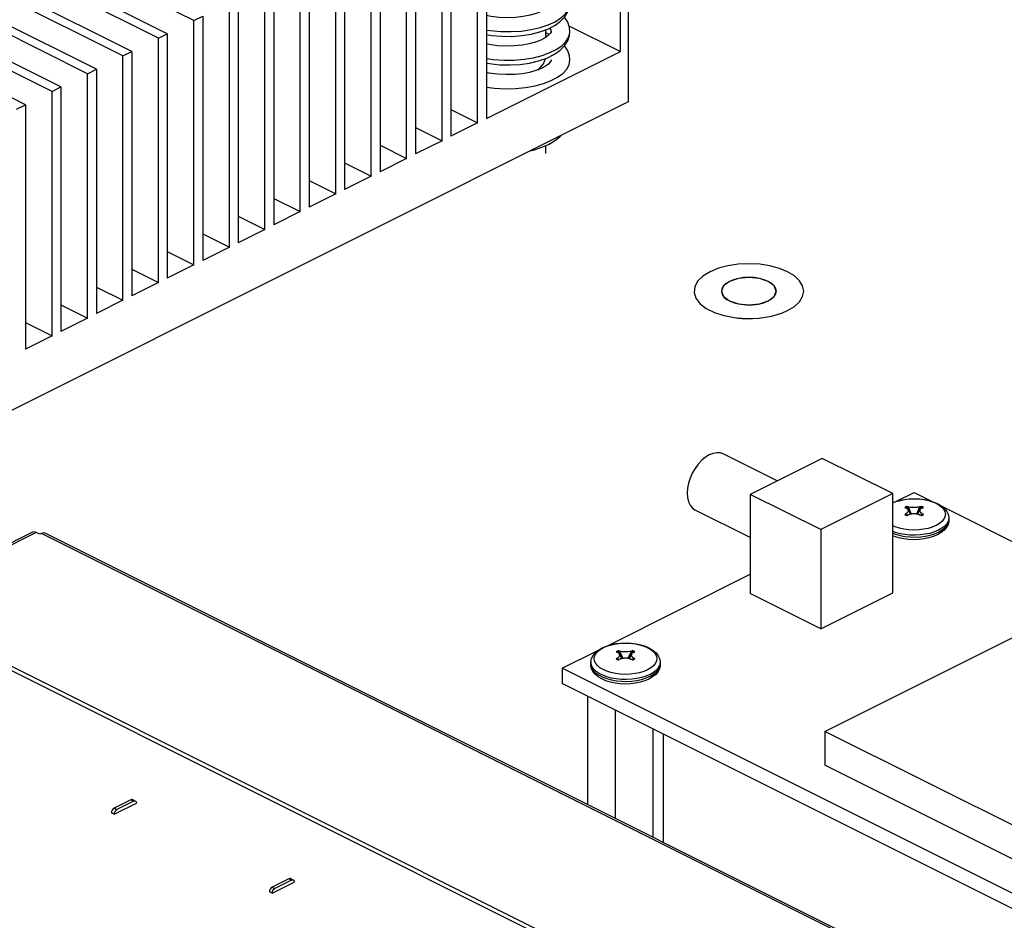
# Paper-space layout '005_EXP_CORICANT_PE_DRAWING_3_3' of a CAD drawing. Header units: millimetres. Extents: x 6 to 413, y 7 to 290.
# Tile 20 of 46: x 194 to 232, y 198 to 233. Entities that reach past the tile are written whole.
import ezdxf

# ---------------------------------------------------------------- set-up
doc = ezdxf.new("R2010")
doc.units = ezdxf.units.MM
doc.header["$LTSCALE"] = 23.1
for name, color, linetype in [('124100000630A_M3X4_PCBA_6_BL471', 7, 'CONTINUOUS'), ('124100000630A_M3X4_PCBA_6_BL472', 7, 'CONTINUOUS'), ('124100005500A_SPACER_M3X1_BL482', 7, 'CONTINUOUS'), ('22_00636_8_604_BL439', 7, 'CONTINUOUS'), ('2X6_SFP28_119A00000356A_BL452', 7, 'CONTINUOUS'), ('ERING_ACCTON_TOMAHAWK_6_1_BL459', 7, 'CONTINUOUS'), ('J1_GPS_445_BL473', 7, 'CONTINUOUS'), ('MAIN_PCB_BL436', 7, 'CONTINUOUS'), ('PCB_GPS_444_BL475', 7, 'CONTINUOUS'), ('SCREW_ACCTON_TOMAHAWK_15__BL455', 7, 'CONTINUOUS'), ('SPRING_ACCTON_TOMAHAWK_8__BL458', 7, 'CONTINUOUS')]:
    doc.layers.add(name, color=color, linetype=linetype)

# ---------------------------------------------------------------- blocks, each defined once
blk = doc.blocks.new('MAIN_PCB_BL436', base_point=(234.584, 209.281))
at = {"layer": 'MAIN_PCB_BL436', "color": 4, "linetype": 'Continuous'}
for points in [[(223.423, 221.393), (223.684, 221.552), (223.877, 221.732), (223.997, 221.928), (224.038, 222.136), (223.998, 222.34), (223.88, 222.536), (223.688, 222.717), (223.423, 222.878), (223.107, 223.008), (222.746, 223.105), (222.354, 223.165), (221.938, 223.186), (221.531, 223.166), (221.138, 223.106), (220.776, 223.01), (220.454, 222.878)], [(220.454, 222.878), (220.177, 222.707), (219.978, 222.512), (219.864, 222.3), (219.841, 222.081), (219.91, 221.864), (220.067, 221.659), (220.306, 221.475), (220.617, 221.32), (220.985, 221.2), (221.395, 221.121)], [(221.194, 222.508), (221.059, 222.425), (220.959, 222.329), (220.901, 222.227), (220.886, 222.119), (220.915, 222.012), (220.986, 221.911), (221.098, 221.819), (221.245, 221.739), (221.422, 221.677)], [(222.683, 221.763), (222.814, 221.843), (222.911, 221.933), (222.971, 222.032), (222.991, 222.136), (222.971, 222.238), (222.912, 222.336), (222.816, 222.427), (222.683, 222.508), (222.524, 222.573), (222.343, 222.622), (222.147, 222.652), (221.938, 222.662), (221.734, 222.652), (221.537, 222.622), (221.356, 222.574), (221.194, 222.508)], [(221.422, 221.677), (221.631, 221.632), (221.854, 221.611), (222.081, 221.614), (222.302, 221.642), (222.506, 221.692), (222.683, 221.763)], [(222.077, 221.088), (222.324, 221.103), (222.566, 221.134), (222.805, 221.179), (223.026, 221.237), (223.231, 221.308), (223.423, 221.393)], [(221.395, 221.121), (221.438, 221.116), (221.48, 221.111), (221.523, 221.106), (221.567, 221.102), (221.61, 221.099), (221.653, 221.095)], [(221.653, 221.095), (221.675, 221.094), (221.697, 221.093), (221.726, 221.091), (221.748, 221.09), (221.77, 221.089), (221.801, 221.088)], [(221.801, 221.088), (221.845, 221.087), (221.889, 221.086), (221.933, 221.086), (221.984, 221.086), (222.028, 221.087), (222.077, 221.088)]]:
    blk.add_lwpolyline(points, dxfattribs=at)
at = {"layer": 'MAIN_PCB_BL436', "color": 7, "linetype": 'Continuous'}
for points in [[(221.196, 222.507), (220.968, 222.337), (220.888, 222.136)], [(222.988, 222.136), (222.909, 222.337), (222.681, 222.507), (222.34, 222.621), (221.938, 222.661), (221.537, 222.621), (221.196, 222.507)], [(220.888, 222.136), (220.968, 221.935), (221.196, 221.764), (221.537, 221.651), (221.938, 221.611), (222.34, 221.651), (222.681, 221.764)], [(222.681, 221.764), (222.909, 221.935), (222.988, 222.136)]]:
    blk.add_lwpolyline(points, dxfattribs=at)
blk = doc.blocks.new('22_00636_8_604_BL439', base_point=(187.348, 235.273))
at = {"layer": '22_00636_8_604_BL439', "color": 7, "linetype": 'Continuous'}
for p, q in [((200.691, 232.496), (172.308, 246.687)), ((199.673, 231.986), (171.29, 246.178)), ((199.334, 231.817), (170.95, 246.008)), ((198.315, 231.308), (169.932, 245.499)), ((197.976, 231.138), (169.593, 245.33)), ((196.958, 230.629), (168.575, 244.82)), ((196.618, 230.459), (168.235, 244.651)), ((195.261, 229.78), (166.878, 243.972)), ((195.6, 229.95), (167.217, 244.142)), ((194.243, 229.271), (165.859, 243.463)), ((217.026, 231.31), (217.026, 240.663)), ((217.323, 240.811), (217.323, 229.38)), ((211.553, 228.573), (211.553, 237.926)), ((211.892, 238.096), (211.892, 228.743)), ((210.195, 227.894), (210.195, 237.247)), ((210.534, 237.417), (210.534, 228.064)), ((209.177, 236.738), (209.177, 227.385)), ((208.837, 227.215), (208.837, 236.569)), ((207.819, 236.059), (207.819, 226.706)), ((207.48, 226.537), (207.48, 235.89)), ((206.461, 235.381), (206.461, 226.027)), ((206.122, 225.858), (206.122, 235.211)), ((204.764, 225.179), (204.764, 234.532)), ((205.104, 234.702), (205.104, 225.349)), ((203.407, 224.5), (203.407, 233.853)), ((203.746, 234.023), (203.746, 224.67)), ((202.388, 233.344), (202.388, 223.991)), ((202.049, 223.821), (202.049, 233.174)), ((200.691, 232.496), (201.031, 232.665)), ((201.031, 232.665), (201.031, 223.312)), ((200.691, 223.142), (200.691, 232.496)), ((215.052, 232.297), (217.026, 231.31)), ((199.334, 231.817), (199.673, 231.986)), ((199.673, 231.986), (199.673, 222.633)), ((199.334, 222.464), (199.334, 231.817)), ((197.976, 231.138), (198.315, 231.308)), ((197.976, 221.785), (197.976, 231.138)), ((198.315, 231.308), (198.315, 221.955)), ((211.892, 228.743), (217.026, 231.31)), ((196.618, 230.459), (196.958, 230.629)), ((196.618, 221.106), (196.618, 230.459)), ((196.958, 230.629), (196.958, 221.276)), ((195.261, 229.78), (195.6, 229.95)), ((195.261, 220.427), (195.261, 229.78)), ((195.6, 229.95), (195.6, 220.597)), ((217.323, 229.38), (189.648, 215.543)), ((193.903, 229.101), (194.243, 229.271)), ((194.243, 229.271), (194.243, 219.918)), ((210.534, 229.082), (211.553, 228.573)), ((211.553, 228.573), (210.534, 228.064)), ((209.177, 228.403), (210.195, 227.894)), ((207.819, 227.725), (208.837, 227.215)), ((210.195, 227.894), (209.177, 227.385)), ((206.461, 227.046), (207.48, 226.537)), ((208.837, 227.215), (207.819, 226.706)), ((205.104, 226.367), (206.122, 225.858)), ((207.48, 226.537), (206.461, 226.027)), ((206.122, 225.858), (205.104, 225.349)), ((203.746, 225.688), (204.764, 225.179)), ((204.764, 225.179), (203.746, 224.67)), ((202.388, 225.009), (203.407, 224.5)), ((201.031, 224.33), (202.049, 223.821)), ((203.407, 224.5), (202.388, 223.991)), ((199.673, 223.652), (200.691, 223.142)), ((202.049, 223.821), (201.031, 223.312)), ((198.315, 222.973), (199.334, 222.464)), ((200.691, 223.142), (199.673, 222.633)), ((199.334, 222.464), (198.315, 221.955)), ((196.958, 222.294), (197.976, 221.785)), ((197.976, 221.785), (196.958, 221.276)), ((195.6, 221.615), (196.618, 221.106)), ((194.243, 220.936), (195.261, 220.427)), ((196.618, 221.106), (195.6, 220.597)), ((195.261, 220.427), (194.243, 219.918))]:
    blk.add_line(p, q, dxfattribs=at)
blk.add_lwpolyline([(213.856, 230.604), (213.9, 230.633), (214.078, 230.831), (214.154, 231.041)], dxfattribs=at)
blk = doc.blocks.new('2X6_SFP28_119A00000356A_BL452', base_point=(199.545, 190.641))
at = {"layer": '2X6_SFP28_119A00000356A_BL452', "color": 7, "linetype": 'Continuous'}
for p, q in [((194.518, 212.91), (188.921, 210.112)), ((194.652, 212.902), (189.055, 210.103)), ((194.795, 212.83), (194.652, 212.902)), ((194.858, 212.862), (194.795, 212.83)), ((230.664, 194.959), (194.858, 212.862)), ((230.798, 194.968), (194.993, 212.87)), ((189.055, 210.103), (225.266, 191.998)), ((189.188, 209.87), (225.145, 191.892)), ((198.278, 202.668), (197.641, 202.349)), ((197.641, 202.111), (198.49, 202.535)), ((198.384, 202.615), (197.747, 202.296)), ((198.384, 202.615), (198.278, 202.668)), ((198.345, 202.672), (198.451, 202.619)), ((197.641, 202.111), (197.535, 202.164)), ((197.641, 202.349), (197.747, 202.296)), ((204.323, 199.645), (203.687, 199.327)), ((203.687, 199.088), (204.536, 199.512)), ((204.429, 199.592), (203.793, 199.273)), ((204.429, 199.592), (204.323, 199.645)), ((204.39, 199.649), (204.496, 199.596)), ((203.687, 199.088), (203.581, 199.141)), ((203.687, 199.327), (203.793, 199.273))]:
    blk.add_line(p, q, dxfattribs=at)
for points in [[(194.652, 212.902), (194.57, 212.922), (194.518, 212.91)], [(194.993, 212.87), (194.94, 212.883), (194.858, 212.862)], [(198.345, 202.672), (198.318, 202.678), (198.278, 202.668)], [(198.384, 202.615), (198.424, 202.625), (198.451, 202.619)], [(198.451, 202.619), (198.458, 202.614), (198.481, 202.584), (198.49, 202.536)], [(197.566, 202.274), (197.543, 202.221), (197.535, 202.165)], [(197.641, 202.349), (197.6, 202.319), (197.566, 202.274)], [(197.641, 202.112), (197.649, 202.168), (197.673, 202.221), (197.707, 202.266), (197.747, 202.296)], [(204.39, 199.649), (204.364, 199.655), (204.323, 199.645)], [(204.429, 199.592), (204.47, 199.602), (204.497, 199.596)], [(204.497, 199.596), (204.504, 199.591), (204.527, 199.561), (204.536, 199.513)], [(203.612, 199.251), (203.589, 199.198), (203.581, 199.142)], [(203.687, 199.327), (203.646, 199.296), (203.612, 199.251)], [(203.687, 199.089), (203.695, 199.145), (203.718, 199.199), (203.752, 199.243), (203.793, 199.273)]]:
    blk.add_lwpolyline(points, dxfattribs=at)
blk = doc.blocks.new('SCREW_ACCTON_TOMAHAWK_15__BL455', base_point=(213.264, 233.023))
at = {"layer": 'SCREW_ACCTON_TOMAHAWK_15__BL455', "color": 7, "linetype": 'Continuous'}
for p, q in [((211.892, 238.038), (212.359, 237.805)), ((212.359, 237.805), (212.995, 238.123)), ((213.419, 237.911), (212.783, 237.593)), ((212.995, 237.699), (212.995, 238.123)), ((212.995, 238.123), (213.419, 237.911)), ((211.934, 237.593), (211.892, 237.614)), ((211.892, 237.571), (211.934, 237.593)), ((211.934, 237.168), (211.934, 237.593)), ((211.934, 237.497), (212.263, 237.333)), ((212.359, 237.381), (212.359, 237.805)), ((212.454, 237.333), (212.783, 237.497)), ((212.783, 237.168), (212.783, 237.593)), ((212.783, 237.593), (213.419, 237.274)), ((214.459, 237.593), (214.459, 237.073)), ((212.359, 237.381), (211.892, 237.147)), ((212.995, 237.062), (212.359, 237.381)), ((213.419, 237.274), (212.995, 237.062)), ((215.359, 237.073), (215.359, 236.553)), ((214.12, 235.339), (214.48, 235.493)), ((214.159, 235.356), (214.159, 235.114)), ((214.159, 234.316), (214.159, 234.022)), ((214.159, 233.223), (214.159, 232.932)), ((214.159, 232.135), (214.159, 231.841)), ((214.159, 227.704), (214.159, 227.408))]:
    blk.add_line(p, q, dxfattribs=at)
for points in [[(211.169, 238.457), (211.471, 238.544), (211.816, 238.607), (212.174, 238.639), (212.542, 238.639), (212.904, 238.607), (213.249, 238.544), (213.566, 238.452)], [(213.566, 238.452), (213.845, 238.334), (214.08, 238.194), (214.262, 238.036), (214.387, 237.865), (214.45, 237.685), (214.459, 237.593)], [(213.614, 238.431), (213.726, 238.408), (214.128, 238.285), (214.485, 238.131), (214.789, 237.952), (215.034, 237.752), (215.213, 237.535), (215.322, 237.307), (215.359, 237.073)], [(214.459, 237.593), (214.451, 237.502), (214.388, 237.323), (214.263, 237.15), (214.08, 236.991), (213.844, 236.85)], [(213.844, 236.85), (213.563, 236.733), (213.246, 236.641), (212.902, 236.578), (212.543, 236.547), (212.175, 236.547), (211.892, 236.572)], [(213.844, 236.331), (214.079, 236.471), (214.262, 236.629), (214.387, 236.801), (214.451, 236.981), (214.459, 237.073)], [(215.359, 237.073), (215.321, 236.838), (215.213, 236.611), (215.033, 236.393), (214.787, 236.192), (214.48, 236.012)], [(214.48, 235.493), (214.785, 235.671), (215.031, 235.872), (215.212, 236.089), (215.321, 236.317), (215.359, 236.553)], [(211.892, 236.052), (212.174, 236.027), (212.54, 236.027), (212.898, 236.058), (213.243, 236.121), (213.562, 236.212), (213.844, 236.331)], [(214.48, 236.012), (214.123, 235.86), (213.721, 235.737), (213.287, 235.647), (212.831, 235.592), (212.359, 235.573), (211.892, 235.591)], [(211.892, 235.072), (212.36, 235.053), (212.829, 235.072), (213.283, 235.126), (213.718, 235.216), (214.12, 235.339)]]:
    blk.add_lwpolyline(points, dxfattribs=at)
blk = doc.blocks.new('SPRING_ACCTON_TOMAHAWK_8__BL458', base_point=(213.49, 232.843))
at = {"layer": 'SPRING_ACCTON_TOMAHAWK_8__BL458', "color": 7, "linetype": 'Continuous'}
for p, q in [((214.332, 235.266), (214.259, 235.188)), ((214.369, 235.351), (214.369, 235.353)), ((215.059, 235.177), (215.089, 235.351)), ((215.075, 235.207), (215.089, 235.353)), ((215.089, 235.351), (215.089, 235.353)), ((213.882, 234.221), (214.193, 234.328)), ((214.301, 234.141), (214.159, 234.207)), ((214.337, 234.181), (214.269, 234.106)), ((214.368, 234.261), (214.339, 234.398)), ((214.368, 234.258), (214.368, 234.261)), ((215.066, 234.108), (215.088, 234.258)), ((215.072, 234.101), (215.088, 234.26)), ((215.088, 234.258), (215.088, 234.26)), ((213.844, 233.119), (214.171, 233.227)), ((214.331, 233.082), (214.259, 233.005)), ((214.368, 233.169), (214.368, 233.171)), ((215.074, 233.022), (215.088, 233.172)), ((215.088, 233.17), (215.088, 233.172)), ((213.938, 232.055), (214.246, 232.168)), ((214.334, 231.995), (214.26, 231.915)), ((214.369, 232.078), (214.369, 232.08)), ((215.073, 231.924), (215.089, 232.08)), ((215.089, 232.078), (215.089, 232.08)), ((213.887, 230.949), (214.202, 231.058)), ((213.99, 230.657), (213.787, 230.578))]:
    blk.add_line(p, q, dxfattribs=at)
for points in [[(215.089, 235.351), (215.075, 235.497), (215.007, 235.703), (214.945, 235.802)], [(214.301, 235.232), (214.179, 235.291), (214.159, 235.298)], [(214.369, 235.353), (214.363, 235.322), (214.332, 235.266)], [(214.335, 235.431), (214.363, 235.382), (214.368, 235.352)], [(214.369, 235.353), (214.36, 235.428), (214.355, 235.44)], [(212.293, 234.805), (211.967, 234.849), (211.892, 234.865)], [(214.259, 235.188), (214.143, 235.103), (213.981, 235.018), (213.775, 234.939), (213.528, 234.871), (213.247, 234.821)], [(214.096, 234.452), (214.385, 234.565), (214.631, 234.697), (214.827, 234.846), (214.971, 235.007), (215.059, 235.177)], [(214.882, 234.802), (215.008, 235.002), (215.075, 235.207)], [(213.247, 234.821), (212.941, 234.792), (212.621, 234.787), (212.293, 234.805)], [(214.193, 234.328), (214.468, 234.461), (214.7, 234.619), (214.882, 234.802)], [(215.088, 234.258), (215.074, 234.41), (215.005, 234.617), (214.884, 234.806)], [(211.892, 234.312), (212.229, 234.269), (212.63, 234.249), (213.027, 234.259), (213.409, 234.296), (213.768, 234.361), (214.096, 234.452)], [(211.892, 234.137), (212.014, 234.115), (212.406, 234.077), (212.795, 234.069), (213.176, 234.091), (213.54, 234.141), (213.882, 234.221)], [(214.269, 234.106), (214.155, 234.02), (213.994, 233.932), (213.785, 233.85), (213.535, 233.782), (213.252, 233.731)], [(214.139, 233.375), (214.42, 233.49), (214.657, 233.623), (214.847, 233.773), (214.985, 233.936), (215.066, 234.108)], [(214.301, 234.38), (214.335, 234.343), (214.363, 234.289), (214.368, 234.259)], [(214.368, 234.261), (214.364, 234.232), (214.337, 234.181)], [(214.875, 233.702), (215.001, 233.896), (215.072, 234.101)], [(212.618, 233.696), (212.287, 233.715), (211.959, 233.759), (211.892, 233.773)], [(213.252, 233.731), (212.943, 233.701), (212.618, 233.696)], [(211.892, 233.219), (211.895, 233.218), (212.297, 233.173), (212.7, 233.158), (213.095, 233.172), (213.471, 233.214), (213.82, 233.283), (214.139, 233.375)], [(214.171, 233.227), (214.458, 233.364), (214.694, 233.524), (214.875, 233.702)], [(215.088, 233.17), (215.073, 233.324), (215, 233.537), (214.883, 233.714)], [(211.892, 233.044), (211.955, 233.032), (212.347, 232.99), (212.738, 232.977), (213.122, 232.994), (213.492, 233.042), (213.844, 233.119)], [(214.259, 233.005), (214.144, 232.921), (213.988, 232.838), (213.794, 232.762), (213.561, 232.696), (213.295, 232.646)], [(214.302, 233.051), (214.231, 233.087), (214.159, 233.113)], [(214.301, 233.289), (214.339, 233.246), (214.364, 233.196), (214.368, 233.17)], [(214.368, 233.171), (214.362, 233.139), (214.331, 233.082)], [(214.368, 233.171), (214.356, 233.264), (214.336, 233.305)], [(214.733, 232.465), (214.898, 232.639), (215.012, 232.827), (215.074, 233.022)], [(215.027, 232.919), (215.082, 233.093), (215.088, 233.17)], [(212.374, 232.616), (212.056, 232.652), (211.892, 232.683)], [(213.295, 232.646), (213.002, 232.614), (212.693, 232.603), (212.374, 232.616)], [(213.943, 232.223), (214.251, 232.326), (214.52, 232.45), (214.742, 232.593), (214.913, 232.75), (215.027, 232.919)], [(215.089, 232.078), (215.073, 232.231), (215.006, 232.433), (214.885, 232.624), (214.884, 232.625)], [(211.892, 232.131), (212.036, 232.108), (212.44, 232.073), (212.841, 232.068), (213.23, 232.093), (213.6, 232.145), (213.943, 232.223)], [(214.246, 232.168), (214.515, 232.306), (214.733, 232.465)], [(214.369, 232.08), (214.367, 232.109), (214.337, 232.214)], [(211.892, 231.955), (212.09, 231.923), (212.48, 231.891), (212.866, 231.888), (213.242, 231.915), (213.601, 231.971), (213.938, 232.055)], [(214.26, 231.915), (214.14, 231.827), (213.975, 231.741), (213.77, 231.663)], [(214.027, 231.157), (214.325, 231.265), (214.583, 231.394), (214.791, 231.54), (214.945, 231.699), (215.044, 231.866)], [(214.301, 231.959), (214.195, 232.011), (214.159, 232.023)], [(214.302, 232.196), (214.327, 232.171), (214.363, 232.109), (214.368, 232.079)], [(214.369, 232.08), (214.364, 232.051), (214.334, 231.995)], [(214.881, 231.527), (215.004, 231.721), (215.073, 231.924)], [(215.044, 231.866), (215.087, 232.038), (215.089, 232.078)], [(213.77, 231.663), (213.53, 231.598), (213.257, 231.549), (212.957, 231.52), (212.64, 231.513), (212.315, 231.53), (211.993, 231.571), (211.892, 231.591)], [(214.202, 231.058), (214.477, 231.192), (214.705, 231.35), (214.881, 231.527)], [(215.088, 230.985), (215.073, 231.138), (215.007, 231.34), (214.885, 231.533), (214.885, 231.533)], [(211.892, 231.04), (212.152, 231.003), (212.552, 230.977), (212.949, 230.981), (213.332, 231.013), (213.693, 231.072), (214.027, 231.157)], [(211.892, 230.863), (212.006, 230.843), (212.398, 230.804), (212.789, 230.795), (213.172, 230.817), (213.541, 230.868), (213.887, 230.949)], [(214.265, 230.829), (214.15, 230.743), (213.99, 230.657)], [(214.08, 230.082), (214.37, 230.193), (214.617, 230.324), (214.816, 230.472), (214.964, 230.633), (215.056, 230.803), (215.088, 230.985)], [(214.368, 230.987), (214.364, 230.959), (214.336, 230.907), (214.265, 230.829)], [(213.787, 230.578), (213.544, 230.51), (213.266, 230.459), (212.961, 230.429), (212.639, 230.422), (212.31, 230.439), (211.985, 230.481), (211.892, 230.5)], [(211.892, 229.947), (212.206, 229.907), (212.608, 229.885), (213.008, 229.892), (213.393, 229.929), (213.753, 229.993), (214.08, 230.082)]]:
    blk.add_lwpolyline(points, dxfattribs=at)
blk = doc.blocks.new('ERING_ACCTON_TOMAHAWK_6_1_BL459', base_point=(214.168, 227.802))
at = {"layer": 'ERING_ACCTON_TOMAHAWK_6_1_BL459', "color": 7, "linetype": 'Continuous'}
for points in [[(214.268, 227.753), (214.503, 227.887), (214.701, 228.036), (214.764, 228.1)], [(213.571, 227.504), (213.736, 227.546), (214.015, 227.641), (214.268, 227.753)]]:
    blk.add_lwpolyline(points, dxfattribs=at)
blk = doc.blocks.new('124100000630A_M3X4_PCBA_6_BL471', base_point=(217.217, 207.883))
at = {"layer": '124100000630A_M3X4_PCBA_6_BL471', "color": 7, "linetype": 'Continuous'}
for p, q in [((216.248, 208.419), (216.369, 208.49)), ((216.325, 208.484), (216.486, 208.552)), ((216.369, 208.49), (216.378, 208.494)), ((216.9, 208.354), (216.935, 208.298)), ((216.904, 208.089), (216.975, 208.035)), ((217.095, 208.085), (216.946, 208.374)), ((217.081, 208.081), (216.979, 208.256)), ((216.991, 208.358), (217.111, 208.088)), ((217.322, 208.089), (217.441, 208.358)), ((217.487, 208.374), (217.338, 208.085)), ((217.454, 208.256), (217.352, 208.082)), ((217.458, 208.035), (217.529, 208.089)), ((217.533, 208.354), (217.497, 208.298)), ((215.892, 207.964), (215.885, 207.9)), ((216.358, 207.648), (216.239, 207.72)), ((216.876, 208.052), (216.86, 208.061)), ((217.573, 208.061), (217.557, 208.052)), ((218.184, 207.713), (218.064, 207.643)), ((218.282, 207.793), (218.184, 207.713)), ((218.541, 207.964), (218.548, 207.9)), ((218.541, 207.964), (218.542, 207.904)), ((216.343, 207.363), (216.503, 207.304)), ((216.504, 207.371), (216.346, 207.43)), ((216.678, 207.324), (216.504, 207.371)), ((217.914, 207.58), (217.755, 207.531)), ((217.994, 207.393), (217.825, 207.341)), ((218.055, 207.639), (217.914, 207.58)), ((218.145, 207.457), (217.994, 207.393)), ((218.064, 207.643), (218.055, 207.639)), ((218.154, 207.462), (218.145, 207.457)), ((218.152, 207.392), (218.159, 207.395)), ((216.82, 207.128), (216.637, 207.168)), ((217.061, 207.205), (217.259, 207.2)), ((217.593, 207.125), (217.401, 207.103)), ((217.649, 207.236), (217.832, 207.275)), ((218.113, 207.284), (217.953, 207.216))]:
    blk.add_line(p, q, dxfattribs=at)
for points in [[(216.06, 208.297), (216.179, 208.398), (216.325, 208.484)], [(216.378, 208.494), (216.521, 208.554), (216.681, 208.602), (216.853, 208.637), (217.034, 208.659), (217.221, 208.666), (217.408, 208.658), (217.59, 208.636), (217.763, 208.6), (217.92, 208.551), (218.061, 208.491), (218.183, 208.42), (218.282, 208.341), (218.355, 208.253), (218.4, 208.16), (218.415, 208.065), (218.399, 207.97), (218.354, 207.879), (218.282, 207.793)], [(216.486, 208.552), (216.661, 208.605), (216.847, 208.642), (217.04, 208.664), (217.236, 208.671), (217.431, 208.661), (217.623, 208.636), (217.806, 208.596), (217.978, 208.54), (218.135, 208.47), (218.272, 208.384), (218.384, 208.287), (218.465, 208.182), (218.517, 208.074), (218.541, 207.964)], [(215.892, 207.964), (215.917, 208.077), (215.972, 208.189), (216.06, 208.297)], [(216.239, 207.72), (216.143, 207.8), (216.074, 207.886), (216.032, 207.977), (216.018, 208.07), (216.034, 208.163), (216.078, 208.253), (216.15, 208.339), (216.248, 208.419)], [(216.9, 208.354), (216.886, 208.347), (216.873, 208.339), (216.86, 208.331)], [(216.86, 208.331), (216.875, 208.326), (216.889, 208.32), (216.904, 208.314)], [(216.904, 208.089), (216.889, 208.08), (216.875, 208.07), (216.86, 208.061)], [(216.946, 208.374), (216.93, 208.368), (216.915, 208.361), (216.9, 208.354)], [(216.904, 208.314), (216.924, 208.305), (216.942, 208.294), (216.957, 208.282), (216.968, 208.27), (216.977, 208.258), (216.979, 208.256)], [(216.979, 208.256), (216.984, 208.246), (216.988, 208.234), (216.99, 208.221), (216.991, 208.209), (216.99, 208.196), (216.987, 208.183), (216.982, 208.171), (216.975, 208.158), (216.967, 208.145), (216.957, 208.133), (216.946, 208.121), (216.933, 208.11), (216.919, 208.099), (216.904, 208.089)], [(216.946, 208.374), (216.961, 208.369), (216.976, 208.363), (216.991, 208.358)], [(217.441, 208.358), (217.407, 208.347), (217.365, 208.337), (217.323, 208.33), (217.277, 208.326), (217.225, 208.324), (217.174, 208.325), (217.129, 208.328), (217.081, 208.335), (217.033, 208.345), (216.991, 208.358)], [(217.069, 208.078), (217.1, 208.086), (217.133, 208.092), (217.167, 208.097), (217.203, 208.099), (217.237, 208.098), (217.268, 208.096), (217.295, 208.093), (217.318, 208.089), (217.339, 208.085)], [(217.441, 208.358), (217.457, 208.363), (217.472, 208.369), (217.487, 208.374)], [(217.529, 208.089), (217.521, 208.094), (217.513, 208.099), (217.507, 208.104), (217.5, 208.11), (217.493, 208.115), (217.486, 208.122), (217.479, 208.129), (217.472, 208.137), (217.465, 208.147), (217.458, 208.158), (217.451, 208.17), (217.446, 208.184), (217.443, 208.199), (217.442, 208.217), (217.445, 208.234), (217.451, 208.251), (217.454, 208.256)], [(217.454, 208.256), (217.461, 208.267), (217.474, 208.281), (217.49, 208.294), (217.509, 208.305), (217.529, 208.314)], [(217.533, 208.354), (217.518, 208.361), (217.503, 208.368), (217.487, 208.374)], [(217.529, 208.314), (217.543, 208.32), (217.558, 208.326), (217.573, 208.331)], [(217.573, 208.061), (217.559, 208.07), (217.544, 208.079), (217.529, 208.089)], [(217.573, 208.331), (217.56, 208.339), (217.547, 208.347), (217.533, 208.354)], [(215.885, 207.9), (215.892, 207.793), (215.928, 207.695), (215.993, 207.602), (216.086, 207.514), (216.203, 207.433), (216.343, 207.363)], [(216.637, 207.168), (216.464, 207.222), (216.307, 207.291), (216.168, 207.375), (216.054, 207.471), (215.97, 207.574), (215.915, 207.681), (215.887, 207.791), (215.885, 207.9)], [(216.346, 207.43), (216.207, 207.5), (216.09, 207.58), (215.999, 207.668), (215.934, 207.761), (215.898, 207.858), (215.892, 207.964)], [(216.86, 208.061), (216.873, 208.053), (216.875, 208.051)], [(216.875, 208.051), (216.886, 208.045), (216.9, 208.038)], [(216.9, 208.038), (216.915, 208.031), (216.93, 208.024), (216.946, 208.018)], [(216.991, 208.045), (216.976, 208.036), (216.961, 208.027), (216.946, 208.018)], [(216.991, 208.045), (217.014, 208.057), (217.04, 208.069), (217.069, 208.078)], [(217.339, 208.085), (217.357, 208.08), (217.372, 208.076), (217.386, 208.071), (217.397, 208.067), (217.407, 208.063), (217.417, 208.058), (217.425, 208.054), (217.433, 208.05), (217.441, 208.045)], [(217.487, 208.018), (217.472, 208.027), (217.457, 208.036), (217.441, 208.045)], [(217.487, 208.018), (217.503, 208.024), (217.518, 208.031), (217.533, 208.038)], [(217.533, 208.038), (217.547, 208.045), (217.557, 208.051)], [(217.557, 208.051), (217.56, 208.053), (217.573, 208.061)], [(218.548, 207.9), (218.546, 207.79), (218.518, 207.681), (218.461, 207.571), (218.373, 207.465), (218.255, 207.368), (218.113, 207.284)], [(218.542, 207.904), (218.519, 207.806), (218.468, 207.711), (218.389, 207.62), (218.283, 207.537), (218.154, 207.462)], [(218.159, 207.395), (218.289, 207.471), (218.394, 207.555), (218.474, 207.646), (218.526, 207.742), (218.548, 207.84), (218.548, 207.9)], [(216.656, 207.537), (216.498, 207.587), (216.358, 207.648)], [(217.205, 207.468), (217.015, 207.476), (216.83, 207.5), (216.656, 207.537)], [(217.825, 207.341), (217.644, 207.303), (217.452, 207.278), (217.256, 207.268), (217.058, 207.272), (216.864, 207.291), (216.678, 207.324)], [(217.755, 207.531), (217.58, 207.496), (217.396, 207.474), (217.205, 207.468)], [(217.832, 207.275), (218.001, 207.328), (218.152, 207.392)], [(216.503, 207.304), (216.678, 207.257), (216.866, 207.224), (217.061, 207.205)], [(217.401, 207.103), (217.206, 207.096), (217.011, 207.105), (216.82, 207.128)], [(217.259, 207.2), (217.457, 207.211), (217.649, 207.236)], [(217.953, 207.216), (217.778, 207.163), (217.593, 207.125)]]:
    blk.add_lwpolyline(points, dxfattribs=at)
blk = doc.blocks.new('124100000630A_M3X4_PCBA_6_BL472', base_point=(228.521, 213.407))
at = {"layer": '124100000630A_M3X4_PCBA_6_BL472', "color": 7, "linetype": 'Continuous'}
for p, q in [((227.445, 214.038), (227.533, 214.076)), ((227.948, 213.878), (227.983, 213.822)), ((228.143, 213.609), (227.994, 213.898)), ((228.129, 213.605), (228.027, 213.78)), ((228.039, 213.882), (228.159, 213.612)), ((228.37, 213.612), (228.489, 213.882)), ((228.535, 213.898), (228.385, 213.609)), ((228.502, 213.78), (228.4, 213.605)), ((228.581, 213.878), (228.545, 213.822)), ((228.968, 214.075), (229.109, 214.015)), ((227.924, 213.575), (227.908, 213.585)), ((227.952, 213.613), (228.022, 213.559)), ((228.506, 213.559), (228.577, 213.613)), ((228.621, 213.585), (228.605, 213.575)), ((229.589, 213.488), (229.595, 213.424)), ((229.589, 213.488), (229.59, 213.428)), ((228.962, 213.104), (228.803, 213.055)), ((229.103, 213.163), (228.962, 213.104)), ((229.111, 213.167), (229.103, 213.163)), ((229.232, 213.237), (229.111, 213.167)), ((229.33, 213.317), (229.232, 213.237)), ((227.552, 212.895), (227.445, 212.935)), ((227.445, 212.867), (227.551, 212.828)), ((227.726, 212.848), (227.552, 212.895)), ((227.868, 212.652), (227.685, 212.691)), ((228.109, 212.729), (228.307, 212.724)), ((228.641, 212.649), (228.449, 212.627)), ((228.697, 212.76), (228.88, 212.799)), ((229.042, 212.917), (228.873, 212.865)), ((229.16, 212.808), (229.001, 212.74)), ((229.193, 212.981), (229.042, 212.917)), ((229.202, 212.986), (229.193, 212.981)), ((229.2, 212.916), (229.207, 212.919))]:
    blk.add_line(p, q, dxfattribs=at)
for points in [[(227.445, 214.027), (227.568, 214.078), (227.728, 214.126), (227.901, 214.161), (228.082, 214.183), (228.269, 214.19), (228.456, 214.182), (228.638, 214.16), (228.81, 214.124), (228.968, 214.075)], [(227.533, 214.076), (227.709, 214.129), (227.895, 214.166), (228.088, 214.188), (228.284, 214.194), (228.479, 214.185), (228.671, 214.16), (228.854, 214.12)], [(228.854, 214.12), (229.026, 214.064), (229.183, 213.994), (229.32, 213.908)], [(227.948, 213.878), (227.934, 213.871), (227.92, 213.863), (227.908, 213.855)], [(227.908, 213.855), (227.922, 213.85), (227.937, 213.844), (227.952, 213.838)], [(227.994, 213.898), (227.978, 213.892), (227.963, 213.885), (227.948, 213.878)], [(227.952, 213.838), (227.972, 213.829), (227.99, 213.818), (228.005, 213.806), (228.016, 213.794), (228.025, 213.782), (228.027, 213.78)], [(228.027, 213.78), (228.032, 213.77), (228.036, 213.758), (228.038, 213.745), (228.039, 213.733), (228.038, 213.72), (228.034, 213.707), (228.03, 213.694), (228.023, 213.682), (228.015, 213.669), (228.005, 213.657), (227.993, 213.645), (227.981, 213.634), (227.967, 213.623), (227.952, 213.613)], [(227.994, 213.898), (228.009, 213.893), (228.024, 213.887), (228.039, 213.882)], [(228.489, 213.882), (228.455, 213.871), (228.413, 213.861), (228.371, 213.854), (228.325, 213.85), (228.273, 213.848), (228.222, 213.849), (228.177, 213.852), (228.129, 213.859), (228.08, 213.869), (228.039, 213.882)], [(228.489, 213.882), (228.504, 213.887), (228.52, 213.893), (228.535, 213.898)], [(228.577, 213.613), (228.569, 213.618), (228.561, 213.623), (228.554, 213.628), (228.548, 213.634), (228.541, 213.639), (228.534, 213.646), (228.527, 213.653), (228.52, 213.661), (228.513, 213.671), (228.505, 213.682), (228.499, 213.694), (228.494, 213.708), (228.491, 213.723), (228.49, 213.74), (228.493, 213.758), (228.499, 213.775), (228.502, 213.78)], [(228.502, 213.78), (228.509, 213.791), (228.522, 213.805), (228.538, 213.817), (228.556, 213.829), (228.577, 213.838)], [(228.581, 213.878), (228.566, 213.885), (228.551, 213.892), (228.535, 213.898)], [(228.577, 213.838), (228.591, 213.844), (228.606, 213.849), (228.621, 213.855)], [(228.621, 213.855), (228.608, 213.863), (228.595, 213.871), (228.581, 213.878)], [(229.109, 214.015), (229.231, 213.944), (229.33, 213.865), (229.403, 213.777), (229.448, 213.684), (229.462, 213.589), (229.447, 213.494), (229.402, 213.403), (229.33, 213.317)], [(229.32, 213.908), (229.431, 213.811), (229.513, 213.706), (229.565, 213.597), (229.589, 213.488)], [(227.952, 213.613), (227.937, 213.604), (227.923, 213.594), (227.908, 213.585)], [(227.908, 213.585), (227.92, 213.577), (227.923, 213.575)], [(227.923, 213.575), (227.934, 213.569), (227.948, 213.562)], [(227.948, 213.562), (227.963, 213.555), (227.978, 213.548), (227.994, 213.542)], [(228.039, 213.569), (228.024, 213.56), (228.009, 213.551), (227.994, 213.542)], [(228.039, 213.569), (228.062, 213.581), (228.088, 213.592), (228.117, 213.602)], [(228.117, 213.602), (228.147, 213.61), (228.18, 213.616), (228.215, 213.62), (228.25, 213.622), (228.284, 213.622), (228.315, 213.62), (228.343, 213.617), (228.366, 213.613), (228.387, 213.609)], [(228.387, 213.609), (228.405, 213.604), (228.42, 213.6), (228.433, 213.595), (228.445, 213.591), (228.455, 213.586), (228.464, 213.582), (228.473, 213.578), (228.481, 213.574), (228.489, 213.569)], [(228.535, 213.542), (228.52, 213.551), (228.504, 213.56), (228.489, 213.569)], [(228.535, 213.542), (228.551, 213.548), (228.566, 213.555), (228.581, 213.562)], [(228.621, 213.585), (228.607, 213.594), (228.592, 213.603), (228.577, 213.613)], [(228.581, 213.562), (228.595, 213.569), (228.605, 213.575)], [(228.605, 213.575), (228.608, 213.577), (228.621, 213.585)], [(229.595, 213.424), (229.594, 213.314), (229.566, 213.204), (229.509, 213.095), (229.421, 212.989), (229.303, 212.892), (229.16, 212.808)], [(229.59, 213.428), (229.567, 213.33), (229.516, 213.235), (229.436, 213.144), (229.331, 213.06), (229.202, 212.986)], [(229.207, 212.919), (229.336, 212.994), (229.442, 213.079), (229.522, 213.17), (229.574, 213.266), (229.596, 213.364), (229.595, 213.424)], [(227.703, 213.061), (227.546, 213.111), (227.445, 213.155)], [(228.253, 212.991), (228.062, 213), (227.877, 213.023), (227.703, 213.061)], [(228.803, 213.055), (228.628, 213.02), (228.444, 212.998), (228.253, 212.991)], [(227.685, 212.691), (227.512, 212.746), (227.445, 212.775)], [(227.551, 212.828), (227.726, 212.781), (227.913, 212.747), (228.109, 212.729)], [(228.873, 212.865), (228.691, 212.827), (228.5, 212.802), (228.304, 212.792), (228.106, 212.796), (227.912, 212.815), (227.726, 212.848)], [(228.449, 212.627), (228.254, 212.62), (228.059, 212.629), (227.868, 212.652)], [(228.307, 212.724), (228.505, 212.735), (228.697, 212.76)], [(229.001, 212.74), (228.826, 212.687), (228.641, 212.649)], [(228.88, 212.799), (229.049, 212.852), (229.2, 212.916)]]:
    blk.add_lwpolyline(points, dxfattribs=at)
blk = doc.blocks.new('J1_GPS_445_BL473', base_point=(223.51, 212.582))
at = {"layer": 'J1_GPS_445_BL473', "color": 7, "linetype": 'Continuous'}
for p, q in [((223.025, 214.87), (220.961, 215.902)), ((224.751, 215.733), (221.994, 214.354)), ((227.445, 214.386), (224.751, 215.733)), ((221.994, 214.354), (221.994, 210.561)), ((224.688, 213.007), (221.994, 214.354)), ((227.445, 214.386), (224.688, 213.007)), ((227.445, 210.593), (227.445, 214.386)), ((221.994, 212.702), (219.887, 213.756)), ((224.688, 213.007), (224.688, 209.214)), ((224.688, 209.214), (221.994, 210.561)), ((224.688, 209.214), (227.445, 210.593))]:
    blk.add_line(p, q, dxfattribs=at)
for points in [[(220.961, 215.902), (220.847, 215.941), (220.713, 215.951), (220.57, 215.926), (220.423, 215.868), (220.276, 215.778), (220.134, 215.66), (220, 215.517), (219.879, 215.353), (219.774, 215.173), (219.69, 214.983), (219.627, 214.788), (219.588, 214.593), (219.575, 214.405)], [(219.575, 214.405), (219.588, 214.231), (219.627, 214.075), (219.689, 213.942), (219.774, 213.836), (219.887, 213.756)]]:
    blk.add_lwpolyline(points, dxfattribs=at)
blk = doc.blocks.new('PCB_GPS_444_BL475', base_point=(235.564, 203.756))
at = {"layer": 'PCB_GPS_444_BL475', "color": 7, "linetype": 'Continuous'}
for p, q in [((227.569, 214.087), (228.262, 214.433)), ((228.262, 214.433), (228.952, 214.088)), ((229.33, 213.899), (246.939, 205.095)), ((216.521, 208.563), (221.994, 211.299)), ((224.847, 205.285), (232.908, 209.315)), ((214.792, 207.698), (216.162, 208.383)), ((214.792, 207.698), (214.792, 207.116)), ((242.865, 193.661), (214.792, 207.698)), ((242.865, 193.079), (214.792, 207.116)), ((224.847, 205.285), (224.847, 203.986)), ((232.908, 201.254), (224.847, 205.285)), ((232.908, 199.955), (224.847, 203.986))]:
    blk.add_line(p, q, dxfattribs=at)
blk = doc.blocks.new('124100005500A_SPACER_M3X1_BL482', base_point=(217.216, 203.831))
at = {"layer": '124100005500A_SPACER_M3X1_BL482', "color": 7, "linetype": 'Continuous'}
for p, q in [((215.768, 202.483), (215.768, 206.628)), ((216.828, 201.953), (216.828, 206.098)), ((218.277, 201.228), (218.277, 205.373)), ((218.665, 201.034), (218.665, 205.179))]:
    blk.add_line(p, q, dxfattribs=at)

psp = doc.layouts.new('005_EXP_CORICANT_PE_DRAWING_3_3')

# ---------------------------------------------------------------- block references
at = {"layer": '124100000630A_M3X4_PCBA_6_BL471'}
psp.add_blockref('124100000630A_M3X4_PCBA_6_BL471', (217.217, 207.883), dxfattribs=at)
at = {"layer": '124100000630A_M3X4_PCBA_6_BL472'}
psp.add_blockref('124100000630A_M3X4_PCBA_6_BL472', (228.521, 213.407), dxfattribs=at)
at = {"layer": '124100005500A_SPACER_M3X1_BL482'}
psp.add_blockref('124100005500A_SPACER_M3X1_BL482', (217.216, 203.831), dxfattribs=at)
at = {"layer": '22_00636_8_604_BL439'}
psp.add_blockref('22_00636_8_604_BL439', (187.348, 235.273), dxfattribs=at)
at = {"layer": '2X6_SFP28_119A00000356A_BL452'}
psp.add_blockref('2X6_SFP28_119A00000356A_BL452', (199.545, 190.641), dxfattribs=at)
at = {"layer": 'ERING_ACCTON_TOMAHAWK_6_1_BL459'}
psp.add_blockref('ERING_ACCTON_TOMAHAWK_6_1_BL459', (214.168, 227.802), dxfattribs=at)
at = {"layer": 'J1_GPS_445_BL473'}
psp.add_blockref('J1_GPS_445_BL473', (223.51, 212.582), dxfattribs=at)
at = {"layer": 'MAIN_PCB_BL436'}
psp.add_blockref('MAIN_PCB_BL436', (234.584, 209.281), dxfattribs=at)
at = {"layer": 'PCB_GPS_444_BL475'}
psp.add_blockref('PCB_GPS_444_BL475', (235.564, 203.756), dxfattribs=at)
at = {"layer": 'SCREW_ACCTON_TOMAHAWK_15__BL455'}
psp.add_blockref('SCREW_ACCTON_TOMAHAWK_15__BL455', (213.264, 233.023), dxfattribs=at)
at = {"layer": 'SPRING_ACCTON_TOMAHAWK_8__BL458'}
psp.add_blockref('SPRING_ACCTON_TOMAHAWK_8__BL458', (213.49, 232.843), dxfattribs=at)

doc.saveas('drawing.dxf')
